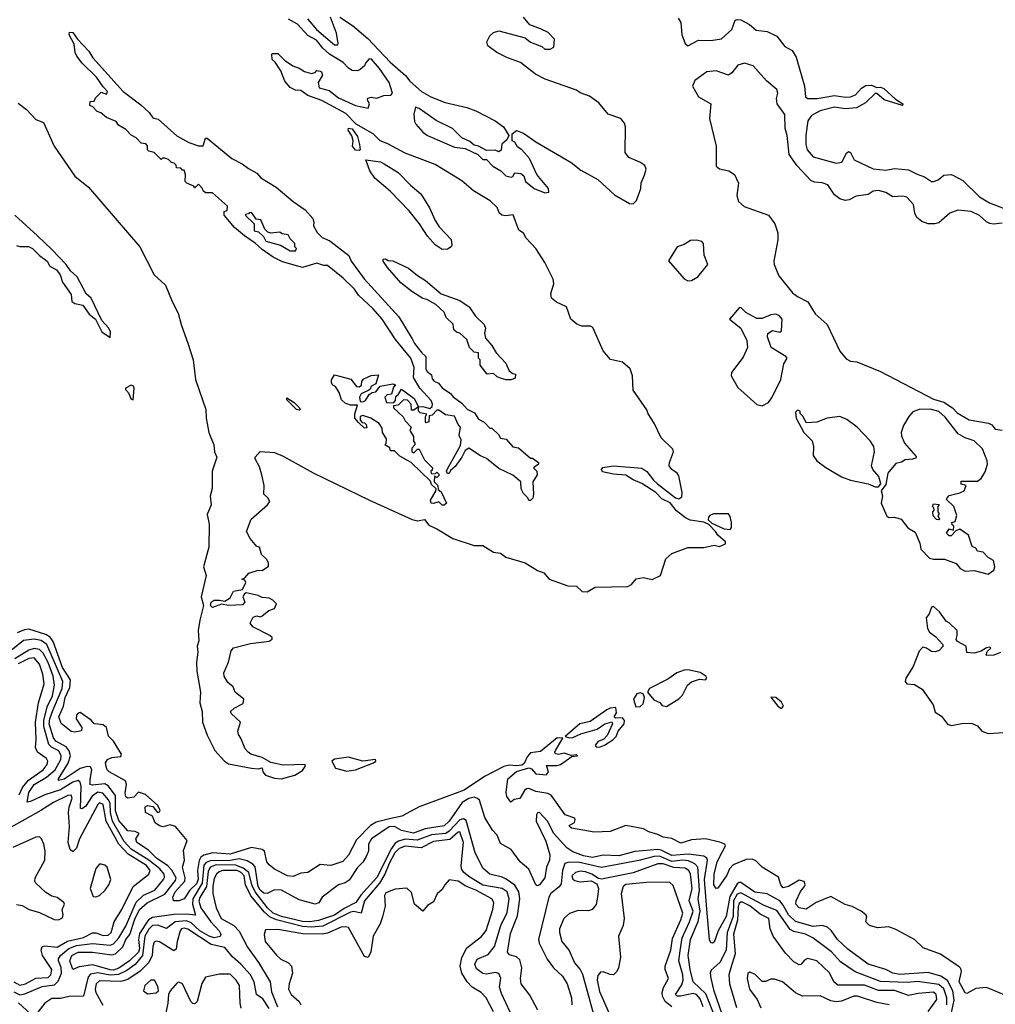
# Model space of a CAD drawing. Extents: x 2029662 to 2246637, y 225654 to 401419.
# Tile 138 of 256: x 2102823 to 2108345, y 327909 to 333481. Entities that reach past the tile are written whole.
import ezdxf

# ---------------------------------------------------------------- set-up
doc = ezdxf.new("R2010")
doc.units = 0

msp = doc.modelspace()

# ---------------------------------------------------------------- linework, layer by layer
at = {"layer": '0CON20XD'}
for points in [[(2104532.7, 333022.7), (2104455, 333051.2), (2104415, 333080), (2104385, 333082), (2104355, 333096.7), (2104325, 333132.5), (2104300.7, 333190.7), (2104270, 333240), (2104252.5, 333255), (2104250, 333285), (2104255, 333290), (2104285, 333290), (2104321.7, 333251.7), (2104369.3, 333219.3), (2104405, 333206.7), (2104435, 333186.7), (2104475, 333176.7), (2104495, 333182.5), (2104505, 333192.5), (2104525, 333190), (2104532.5, 333185), (2104537, 333167), (2104513.3, 333125), (2104517.5, 333095), (2104575, 333080), (2104628.8, 333038.8), (2104724.3, 332994.3), (2104795, 332980), (2104802.5, 333005), (2104792.5, 333025), (2104793.3, 333036.7), (2104815, 333042.5), (2104845, 333036.2), (2104885, 333052), (2104925, 333053.8), (2104933.3, 333065), (2104913.8, 333125), (2104860, 333205), (2104815, 333256.7), (2104801.2, 333258.8), (2104780, 333235), (2104775, 333220), (2104750.7, 333199.3), (2104735, 333192), (2104705, 333194), (2104685, 333206.2), (2104655, 333238), (2104576.7, 333285), (2104539.2, 333319.2), (2104503.3, 333365), (2104455, 333391.2), (2104395, 333456.2), (2104345, 333483.8)], [(2104453.3, 333485), (2104503.3, 333425), (2104605, 333338.8), (2104622.5, 333337.5), (2104626.2, 333345), (2104616, 333405), (2104583.3, 333495)], [(2104635, 333495.7), (2104707.2, 333447.2), (2104794.2, 333375), (2104920.2, 333240.2), (2105007.5, 333165), (2105032.4, 333132.4), (2105098, 333075), (2105150, 333045), (2105231.3, 333011.3), (2105353.4, 332983.4), (2105405, 332964.4), (2105515, 332908.9), (2105562, 332875), (2105592.5, 332825), (2105580, 332800), (2105553, 332777), (2105548.3, 332741.7), (2105535, 332732.5), (2105515, 332742.5), (2105465, 332740), (2105420, 332765), (2105395, 332770), (2105370.7, 332790.7), (2105325, 332812.5), (2105272.5, 332865), (2105180.3, 332910.3), (2105085, 332978.8), (2105063.6, 332986.4), (2105054.4, 332945.6), (2105057.1, 332905), (2105065, 332888.8), (2105104.3, 332844.3), (2105132.5, 332825), (2105285, 332760), (2105345, 332752.5), (2105417, 332717), (2105445, 332690), (2105465, 332690), (2105501.7, 332651.7), (2105546.7, 332625), (2105575, 332596.7), (2105605, 332588.8), (2105615, 332593.3), (2105626.1, 332613.9), (2105660.7, 332610.7), (2105676.4, 332596.4), (2105686, 332565), (2105735, 332525.8), (2105795, 332500.8), (2105817.5, 332505), (2105816.2, 332525), (2105751.2, 332605), (2105708.8, 332695), (2105665, 332743.3), (2105640.5, 332760.5), (2105625, 332787.5), (2105610, 332795), (2105610, 332835), (2105635, 332854.2), (2105675, 332838.9), (2105745, 332789.5), (2105945, 332671.9), (2105999.8, 332629.8), (2106095.5, 332575.5), (2106189.7, 332489.7), (2106275, 332440), (2106295, 332438), (2106315, 332456.7), (2106339.2, 332525), (2106341.7, 332558.3), (2106359.1, 332600.9), (2106370, 332635), (2106362.5, 332655), (2106334, 332675), (2106271.2, 332701.2), (2106250, 332730), (2106252, 332875), (2106245.8, 332895), (2106225, 332920.8), (2106155, 332946.7), (2106100.6, 333010.6), (2106048.3, 333048.3), (2105996.5, 333066.5), (2105975, 333082), (2105797.5, 333145), (2105742.7, 333172.7), (2105658.3, 333238.3), (2105584.5, 333264.5), (2105524.6, 333294.6), (2105472.5, 333332.5), (2105467.5, 333355), (2105485, 333390), (2105505, 333408), (2105535, 333417.5), (2105685, 333377.5), (2105715, 333353.3), (2105778.3, 333328.3), (2105795, 333313.3), (2105825, 333313.3), (2105847.5, 333325), (2105849.5, 333369.5), (2105815, 333407.5), (2105770.8, 333429.2), (2105711.5, 333451.5), (2105675.7, 333495)], [(2106549.5, 333489.5), (2106566.4, 333465), (2106571.1, 333395), (2106589.7, 333345), (2106605, 333332.5), (2106666.1, 333363.9), (2106735, 333363), (2106795, 333371.4), (2106855, 333424.2), (2106872.9, 333477.1), (2106885, 333482.3), (2106905, 333479.2), (2106953.8, 333453.8), (2106991.4, 333421.4), (2107054, 333414), (2107108, 333388), (2107155, 333328.7), (2107195.5, 333305.5), (2107218.6, 333268.6), (2107266.2, 333105), (2107271.9, 333045), (2107285, 333033.9), (2107336.2, 333035), (2107435, 333051.9), (2107495, 333042.6), (2107525, 333044), (2107554.6, 333055), (2107587.4, 333092.6), (2107612.4, 333107.6), (2107645, 333110.5), (2107675, 333096.2), (2107695, 333098.8), (2107715, 333090.8), (2107780.4, 333030.4), (2107822.5, 333005), (2107820, 332995), (2107716.5, 333026.5), (2107675, 333063.8), (2107665, 333063.8), (2107610.7, 333009.3), (2107558.9, 332981.1), (2107495.8, 332975.8), (2107434.6, 332985.4), (2107355, 332964.7), (2107305, 332938), (2107285, 332907.5), (2107272.5, 332827.5), (2107273.7, 332775), (2107281.1, 332745), (2107315, 332703.9), (2107445, 332669.4), (2107476.4, 332675), (2107502.7, 332725), (2107515, 332734.3), (2107525, 332728.6), (2107547, 332687), (2107655, 332636.7), (2107725, 332629.4), (2107775, 332639.1), (2107855, 332631.2), (2107903.6, 332606.4), (2107945, 332592.1), (2107985, 332565.5), (2107995, 332564.6), (2108021.9, 332575), (2108055, 332600), (2108095, 332603.9), (2108109.6, 332599.6), (2108161, 332571), (2108255, 332478.2), (2108313.4, 332443.4), (2108395, 332412.1)], [(2105225, 330732.5), (2105213.9, 330733.9), (2105195, 330752.5), (2105165, 330742.5), (2105153.3, 330745), (2105148.3, 330761.7), (2105178.3, 330811.7), (2105180, 330825), (2105155, 330850), (2105148.3, 330868.3), (2105040, 330975), (2104975, 331010), (2104945, 331040), (2104921.7, 331041.7), (2104918.3, 331058.3), (2104890, 331075), (2104897.5, 331082.5), (2104899.3, 331109.3), (2104877.5, 331145), (2104875, 331170), (2104857.5, 331195), (2104810, 331225), (2104765, 331240), (2104750, 331235), (2104750, 331215), (2104761.7, 331201.7), (2104775, 331200), (2104785, 331190), (2104788.3, 331171.7), (2104775, 331170), (2104741.7, 331201.7), (2104720, 331225), (2104720.7, 331249.3), (2104735, 331300), (2104695, 331300), (2104665, 331310), (2104645, 331330), (2104631.7, 331371.7), (2104610, 331405), (2104595, 331412.5), (2104587.5, 331425), (2104588.3, 331441.7), (2104605, 331470), (2104697, 331447), (2104730, 331405), (2104745, 331402.5), (2104758.3, 331411.7), (2104760, 331435), (2104771.7, 331448.3), (2104813, 331467), (2104855, 331470), (2104840, 331420), (2104810, 331405), (2104808.3, 331391.7), (2104800, 331385), (2104757, 331363), (2104747.5, 331345), (2104750, 331320), (2104765, 331317.5), (2104780, 331325), (2104800.7, 331359.3), (2104818.3, 331371.7), (2104840, 331375), (2104863, 331407), (2104935, 331420), (2104950, 331415), (2104938.3, 331401.7), (2104928.3, 331361.7), (2104903, 331357), (2104890, 331345), (2104900, 331315), (2104938.3, 331311.7), (2104950, 331325), (2104951.7, 331348.3), (2104968.3, 331361.7), (2104985, 331390), (2105041.7, 331348.3), (2105057, 331337), (2105080, 331290), (2105105, 331292.5), (2105145, 331280), (2105158.3, 331291.7), (2105160, 331305), (2105152.5, 331325), (2105087.5, 331395), (2105052.5, 331455), (2105057, 331513), (2105038, 331565), (2104951.1, 331671.1), (2104875.4, 331785.4), (2104825, 331844), (2104741.1, 331921.1), (2104718, 331955), (2104655, 332018.8), (2104565, 332090), (2104545, 332090), (2104505, 332103.3), (2104425, 332078.8), (2104311.2, 332111.2), (2104257.7, 332137.7), (2104195, 332180), (2104156.4, 332216.4), (2104095, 332257.5), (2104040, 332305), (2103980, 332375), (2103980, 332395), (2103998.3, 332401.7), (2104000, 332425), (2103915, 332500), (2103875, 332500), (2103861.7, 332511.7), (2103857, 332527), (2103835, 332550), (2103815, 332530), (2103808.3, 332538.3), (2103770, 332555), (2103760, 332565), (2103762.5, 332605), (2103755, 332630), (2103745, 332630), (2103735, 332640), (2103711.7, 332641.7), (2103708.3, 332658.3), (2103698.3, 332668.3), (2103681.7, 332671.7), (2103665, 332690), (2103645, 332697.5), (2103632.5, 332697.5), (2103625, 332690), (2103585, 332730), (2103555, 332737.5), (2103547.5, 332745), (2103547, 332767), (2103538.3, 332778.3), (2103511.7, 332781.7), (2103483, 332813), (2103455, 332827.5), (2103425, 332860), (2103383.6, 332883.6), (2103370, 332905), (2103315, 332927.5), (2103283.6, 332953.6), (2103261.7, 332961.7), (2103238.3, 332988.3), (2103220, 332995), (2103221.7, 333018.3), (2103245, 333020), (2103251.7, 333038.3), (2103285, 333070), (2103315, 333060), (2103320, 333075), (2103295, 333100), (2103257.5, 333155), (2103177.5, 333235), (2103147.5, 333275), (2103137.5, 333295), (2103131.7, 333341.7), (2103102.5, 333395), (2103105, 333410), (2103125, 333407.5), (2103150, 333370), (2103215, 333302.5), (2103237.5, 333265), (2103410, 333075), (2103509.3, 332999.3), (2103555.9, 332955.9), (2103577.5, 332925), (2103607.3, 332917.3), (2103713.2, 332823.2), (2103780, 332785), (2103835, 332766), (2103862.5, 332767.5), (2103875, 332810), (2103885, 332810), (2104024.2, 332694.2), (2104083.3, 332665), (2104117.8, 332637.8), (2104165, 332612.5), (2104188, 332585), (2104275, 332532.9), (2104371.7, 332451.7), (2104439.2, 332405), (2104482, 332355), (2104488, 332335), (2104485.8, 332315), (2104506.3, 332276.3), (2104535, 332247.5), (2104579.7, 332229.7), (2104686, 332146), (2104700, 332115), (2104773.8, 332013.8), (2104969.8, 331799.8), (2105045, 331673.8), (2105057.8, 331647.8), (2105098.8, 331595), (2105122.5, 331575), (2105123, 331503), (2105130, 331490), (2105155, 331470), (2105158.3, 331448.3), (2105170, 331435), (2105193, 331423), (2105215, 331397.5), (2105262.5, 331365), (2105276, 331346), (2105325, 331310), (2105355.9, 331275.9), (2105396.7, 331255), (2105420.5, 331220.5), (2105453, 331203), (2105485, 331170), (2105495, 331170), (2105533, 331133), (2105545, 331112.5), (2105577, 331107), (2105615, 331062.5), (2105647, 331057), (2105715, 331000), (2105725, 331000), (2105760, 330975), (2105760, 330965), (2105732.5, 330945), (2105750, 330925), (2105752.5, 330905), (2105727.5, 330865), (2105732.5, 330795), (2105727, 330773), (2105715, 330760), (2105705, 330760), (2105700, 330775), (2105675, 330800), (2105662.5, 330825), (2105660, 330865), (2105615, 330902.5), (2105535, 330940), (2105465, 330997.5), (2105431.7, 331011.7), (2105365, 331056.7), (2105345, 331043.3), (2105325.5, 331004.5), (2105287.9, 330952.1), (2105261.2, 330928.8), (2105255, 330913.3), (2105245, 330912.5), (2105240, 330925), (2105243.3, 330935), (2105318.8, 331071.2), (2105323, 331103), (2105311.7, 331128.3), (2105317.5, 331175), (2105305, 331190), (2105285, 331237.5), (2105233.6, 331243.6), (2105195, 331270), (2105185, 331270), (2105158.3, 331241.7), (2105141.7, 331238.3), (2105140, 331205), (2105125, 331200), (2105120, 331205), (2105120, 331235), (2105128.3, 331248.3), (2105090, 331255), (2105080, 331265), (2105080, 331290), (2105055, 331270), (2105041.7, 331271.7), (2105040, 331305), (2105018.3, 331328.3), (2104995, 331330), (2104965, 331300), (2104940, 331295), (2104940, 331285), (2104993, 331233), (2105005, 331210), (2105040, 331175), (2105032.5, 331155), (2105051.7, 331121.7), (2105052.5, 331095), (2105060, 331085), (2105060, 331075), (2105042.5, 331055), (2105042.5, 331035), (2105055, 331030), (2105075, 331050), (2105085, 331050), (2105115, 330990), (2105160, 330945), (2105158.3, 330931.7), (2105150, 330925), (2105151.7, 330911.7), (2105175, 330910), (2105185, 330920), (2105200, 330905), (2105185, 330890), (2105171.7, 330898.3), (2105170, 330865), (2105190, 330845), (2105191.7, 330821.7), (2105208.3, 330808.3), (2105240, 330745), (2105225, 330732.5)], [(2107050.2, 333135), (2106975, 333220.2), (2106925, 333234.4), (2106887.5, 333222.5), (2106855, 333179.1), (2106835, 333166.1), (2106765, 333191.6), (2106712.1, 333185), (2106645, 333136.2), (2106630.9, 333105), (2106666.2, 333045), (2106734.7, 333004.7), (2106727.6, 332922.4), (2106764.6, 332765), (2106765, 332651.2), (2106785, 332637.1), (2106836.7, 332625), (2106870, 332605), (2106891.9, 332555), (2106882.2, 332485), (2106891.8, 332451.8), (2106923.7, 332423.7), (2107060.8, 332375), (2107098.2, 332325), (2107115.4, 332275), (2107115.3, 332234.7), (2107092.5, 332115), (2107094.5, 332095), (2107120.7, 332030.7), (2107197.5, 331935), (2107225, 331913.5), (2107284.4, 331884.4), (2107325, 331815.7), (2107394.4, 331755), (2107465.4, 331605.4), (2107500.5, 331560.5), (2107525, 331548.8), (2107562.5, 331545), (2107695, 331488.9), (2107995, 331332.5), (2108055, 331315.6), (2108104, 331285), (2108130, 331255), (2108197, 331217), (2108306.7, 331196.7), (2108325, 331187.5), (2108345, 331164.2), (2108385, 331156.9)], [(2108385, 332330), (2108335, 332323.1), (2108315, 332326.6), (2108295, 332336.2), (2108255, 332373.2), (2108208.6, 332395), (2108133.1, 332403.1), (2108088.9, 332385), (2108025, 332331.9), (2108002.5, 332325), (2107965, 332326.1), (2107929.4, 332339.4), (2107901.6, 332361.6), (2107889.5, 332385), (2107881.6, 332435), (2107845, 332476.6), (2107822.1, 332482.1), (2107765, 332478.4), (2107725, 332502.6), (2107685, 332514.1), (2107655, 332509.7), (2107625, 332491.9), (2107558.7, 332481.3), (2107518.9, 332461.1), (2107495, 332457.3), (2107465, 332467.8), (2107435, 332490), (2107396.6, 332546.6), (2107365, 332558), (2107321.1, 332561.1), (2107300.4, 332570.4), (2107224.3, 332654.3), (2107178.6, 332718.6), (2107167, 332825), (2107155.2, 332865), (2107153.9, 332945), (2107111.2, 333005), (2107107.6, 333035), (2107114, 333065), (2107108.4, 333085), (2107050.2, 333135)], [(2102815, 333008.4), (2102861.7, 332971.7), (2102914.7, 332915), (2102958.5, 332898.5), (2103018.7, 332765), (2103135.7, 332595), (2103212.5, 332532.5), (2103504.3, 332195), (2103585, 332037.1), (2103649.1, 331979.1), (2103686.8, 331885), (2103720.8, 331820.8), (2103736.6, 331755), (2103777.7, 331645), (2103804.5, 331555), (2103818.5, 331445), (2103877.7, 331275), (2103879.4, 331225), (2103893.5, 331145), (2103922.8, 331075), (2103925.9, 331035), (2103939.2, 331005), (2103913.3, 330925), (2103912.2, 330827.8), (2103902.1, 330785), (2103907.2, 330735), (2103885, 330680), (2103896.3, 330625), (2103894.3, 330495.7), (2103863.4, 330385), (2103878.5, 330335), (2103850, 330215), (2103863.8, 330165), (2103842.8, 330082.8), (2103833.6, 330025), (2103837.9, 329965), (2103827.9, 329935), (2103831.2, 329901.2), (2103824.8, 329844.8), (2103825.3, 329794.7), (2103847.5, 329675), (2103842.5, 329615), (2103856.2, 329566.2), (2103858.9, 329505), (2103885, 329431.9), (2103928.5, 329345), (2103983.1, 329285), (2104005, 329269.5), (2104135, 329245.5), (2104175, 329241.2), (2104196.7, 329246.7), (2104200, 329225), (2104214.2, 329205), (2104265, 329188.5), (2104305.3, 329184.7), (2104381.2, 329205), (2104425, 329231.2), (2104440, 329255), (2104440, 329265), (2104315, 329262.5), (2104245, 329278), (2104196.7, 329305), (2104132.5, 329325), (2104115.8, 329335.8), (2104098.8, 329355), (2104075.8, 329415), (2104061.2, 329435), (2104057.5, 329455), (2104072.5, 329505), (2104020, 329555), (2104016.7, 329565), (2104037.5, 329585), (2104088.3, 329611.7), (2104092.5, 329635), (2104043.3, 329675), (2104031.2, 329705), (2104000.7, 329730.7), (2103980.8, 329765), (2103978.6, 329785), (2104005.7, 329845), (2104020.5, 329909.5), (2104034.3, 329925.7), (2104130.3, 329949.7), (2104235.6, 329964.4), (2104252.5, 329975), (2104252.5, 329985), (2104240, 329995), (2104143.9, 330043.9), (2104128.8, 330065), (2104145, 330100), (2104165, 330106.2), (2104185, 330100.8), (2104193.3, 330105), (2104233.4, 330136.6), (2104265, 330148.8), (2104277.5, 330175), (2104256.4, 330196.4), (2104235, 330207.5), (2104195, 330210), (2104172.3, 330222.3), (2104105, 330236.7), (2104095, 330232.5), (2104086.2, 330215), (2104098.1, 330185), (2104085, 330170), (2104005.7, 330165.7), (2103965, 330174), (2103915, 330154.4), (2103902.5, 330165), (2103908, 330185), (2103925, 330195.6), (2103955, 330195.8), (2103985, 330190), (2104015, 330208.8), (2104032.9, 330247.1), (2104083.6, 330256.4), (2104103.3, 330295), (2104098.3, 330308.3), (2104080, 330315), (2104098.3, 330321.7), (2104121.2, 330348.8), (2104173.6, 330366.4), (2104196.4, 330363.6), (2104231.7, 330388.3), (2104232.5, 330405), (2104222.5, 330425), (2104192.5, 330455), (2104180, 330495), (2104165, 330500), (2104127.5, 330545), (2104107.5, 330585), (2104133.3, 330655), (2104226.7, 330735), (2104240, 330755), (2104228.8, 330775), (2104205.9, 330795.9), (2104206.2, 330845), (2104193.8, 330905), (2104180.9, 330950.9), (2104156.2, 330995), (2104156.7, 331005), (2104185, 331036.7), (2104265, 331030.6), (2104315, 331011.2), (2104485, 330915.5), (2104802.4, 330762.4), (2105045, 330651.8), (2105075.4, 330644.6), (2105115, 330652.5), (2105139.4, 330619.4), (2105185, 330600), (2105275, 330545.5), (2105395, 330505.6), (2105445, 330504.3), (2105505, 330467.5), (2105545, 330462), (2105575, 330440), (2105685, 330407.1), (2105755, 330362.9), (2105789.5, 330349.5), (2105820, 330315), (2105925, 330277.1), (2105975.7, 330275.7), (2106007.5, 330245), (2106035, 330243.5), (2106080, 330270), (2106265, 330272.5), (2106286.5, 330285), (2106312.8, 330317.2), (2106353.8, 330323.8), (2106402.8, 330312.8), (2106451.2, 330335), (2106481.3, 330428.7), (2106515, 330459.5), (2106605, 330494.4), (2106695, 330494.4), (2106755, 330506.2), (2106785, 330500), (2106817.5, 330515), (2106817.5, 330525), (2106774.1, 330564.1), (2106762.5, 330585), (2106723.6, 330623.6), (2106696.2, 330636.2), (2106618.3, 330648.3), (2106591.7, 330661.7), (2106540.9, 330700.9), (2106505, 330746), (2106458.6, 330768.6), (2106423.8, 330805), (2106345, 330856), (2106296.4, 330876.4), (2106255, 330903.3), (2106185, 330908.2), (2106122.2, 330922.2), (2106115.8, 330935), (2106124.1, 330945.9), (2106184.3, 330955.7), (2106345, 330943.3), (2106373.9, 330923.9), (2106410, 330875), (2106433.9, 330853.9), (2106534.6, 330774.6), (2106555, 330770), (2106570.4, 330779.6), (2106572.4, 330805), (2106555, 330899.4), (2106545, 330915.3), (2106514.2, 330935), (2106500, 330955), (2106500.8, 330975), (2106523.8, 331035), (2106520.7, 331050.7), (2106453.8, 331115), (2106415, 331197.5), (2106380.5, 331250.5), (2106373.6, 331273.6), (2106296.2, 331385), (2106291.1, 331465), (2106278.1, 331505), (2106235, 331543.1), (2106167.3, 331557.3), (2106125.8, 331605.8), (2106068.1, 331738.1), (2106055, 331745.8), (2106005, 331747.1), (2105977, 331757), (2105943.8, 331785), (2105918, 331855), (2105862.6, 331882.6), (2105833.8, 331905), (2105828.8, 331931.2), (2105846, 331985), (2105842.3, 332012.3), (2105796.1, 332106.1), (2105745, 332186.7), (2105690, 332245), (2105675, 332272.5), (2105649.3, 332289.3), (2105616.7, 332376.7), (2105575, 332370), (2105552.5, 332375), (2105537.7, 332387.7), (2105525, 332417.5), (2105486.7, 332455), (2105392.4, 332512.4), (2105325, 332568.5), (2105175, 332660.9), (2105005, 332724.6), (2104907.6, 332777.6), (2104864.5, 332794.5), (2104824.2, 332835), (2104728.8, 332888.8), (2104669.2, 332949.2), (2104532.7, 333022.7)], [(2104745, 332740), (2104725, 332742.5), (2104707.5, 332765), (2104710, 332795), (2104703.3, 332823.3), (2104682.5, 332855), (2104685, 332867.5), (2104705, 332862.5), (2104735, 332820), (2104747.5, 332775), (2104750, 332745), (2104745, 332740)], [(2105215, 332179.5), (2105175, 332205.7), (2105131.4, 332255), (2105087.1, 332325), (2105028.3, 332398.3), (2104919.8, 332509.8), (2104833.3, 332583.3), (2104806, 332625), (2104781.7, 332688.3), (2104865, 332676.7), (2104885.8, 332665.8), (2104966.2, 332615), (2105035, 332543.3), (2105093.3, 332495), (2105143.3, 332415), (2105174.1, 332344.1), (2105197.7, 332307.7), (2105265, 332237.5), (2105270, 332205), (2105265.5, 332194.5), (2105245, 332182.5), (2105215, 332179.5)], [(2103335, 331682.5), (2103336.6, 331713.4), (2103328.2, 331735), (2103287.6, 331777.6), (2103227.3, 331905), (2103199.5, 331929.5), (2103149, 332025), (2103110.3, 332060.3), (2103085.6, 332095), (2103005, 332181), (2102925, 332257.4), (2102796.3, 332375)], [(2104385, 332172.5), (2104390, 332185), (2104380, 332195), (2104380, 332215), (2104355, 332240), (2104343, 332263), (2104308.3, 332268.3), (2104295, 332277.5), (2104245, 332272.5), (2104228.3, 332278.3), (2104210, 332295), (2104188.3, 332348.3), (2104162.5, 332352.5), (2104137, 332387), (2104125, 332390), (2104118.3, 332381.7), (2104101.7, 332378.3), (2104101.7, 332371.7), (2104150, 332325), (2104150, 332285), (2104175, 332280), (2104203, 332253), (2104217, 332227), (2104300, 332205), (2104355, 332173.3), (2104385, 332172.5)], [(2102805, 332203.3), (2102825, 332196.7), (2102873.8, 332196.2), (2102895, 332186.2), (2102935.7, 332145.7), (2102978.8, 332115), (2102993.8, 332085), (2103032.5, 332065), (2103053, 332037), (2103065.6, 331995), (2103114, 331925), (2103118, 331885), (2103135, 331873.8), (2103180, 331865), (2103217.5, 331815), (2103252, 331785), (2103288.8, 331715), (2103335, 331682.5)], [(2106605, 332002.5), (2106625, 332004.6), (2106662.5, 332025), (2106717.5, 332095), (2106697.3, 332147.3), (2106694.4, 332214.4), (2106683.8, 332225), (2106655, 332233.3), (2106619.7, 332230.3), (2106585, 332208), (2106545, 332195.7), (2106495.5, 332115.5), (2106585, 332013.8), (2106605, 332002.5)], [(2105605, 331442.5), (2105577, 331443), (2105545, 331452.5), (2105525, 331460), (2105505, 331477.5), (2105470, 331475), (2105430, 331525), (2105430, 331555), (2105420, 331565), (2105420, 331595), (2105395, 331600), (2105370, 331625), (2105355, 331670), (2105315, 331707.5), (2105295, 331712.5), (2105280, 331725), (2105277.5, 331757.5), (2105237.5, 331795), (2105226.4, 331826.4), (2105178.8, 331868.8), (2105127.7, 331897.7), (2105105, 331903.8), (2105042.7, 331942.7), (2104981.1, 331991.1), (2104905, 332077.5), (2104880, 332115), (2104880, 332125), (2104893, 332127), (2104908.3, 332118.3), (2104935, 332116.2), (2105025, 332074.2), (2105075, 332032.5), (2105120, 332005), (2105209.3, 331929.3), (2105315, 331892), (2105368, 331855), (2105403.6, 331803.6), (2105452.5, 331755), (2105460, 331735), (2105453.3, 331706.7), (2105459.3, 331679.3), (2105495, 331637.5), (2105520, 331595), (2105575, 331537.5), (2105593.3, 331493.3), (2105615, 331477.5), (2105630, 331475), (2105628.3, 331451.7), (2105605, 331442.5)], [(2107025, 331294.7), (2107061.1, 331315), (2107082.9, 331345), (2107130.9, 331445), (2107147.7, 331532.3), (2107167.5, 331565), (2107160, 331575), (2107077.5, 331625), (2107056.7, 331685), (2107057.5, 331705), (2107085, 331722.5), (2107125, 331712.5), (2107135, 331720), (2107138.8, 331785), (2107123.9, 331803.9), (2107103.9, 331813.9), (2107075, 331810), (2107025, 331788.8), (2106995, 331789.2), (2106933.7, 331823.7), (2106905, 331852), (2106895, 331850.8), (2106841.5, 331785), (2106904.5, 331734.5), (2106939.6, 331665), (2106943.3, 331625), (2106919.1, 331570.9), (2106852.4, 331485), (2106850.3, 331465), (2106888.7, 331398.7), (2106995, 331302.7), (2107025, 331294.7)], [(2103465, 331330), (2103470.8, 331395), (2103465, 331408), (2103455, 331412), (2103422.5, 331395), (2103423, 331387), (2103439.7, 331369.7), (2103455, 331332.5), (2103465, 331330)], [(2104405, 331270), (2104390, 331275), (2104335, 331330), (2104335, 331340), (2104377.5, 331315), (2104407.5, 331285), (2104410, 331275), (2104405, 331270)], [(2107665, 330836.2), (2107685, 330837.5), (2107697.5, 330855), (2107686.2, 330895), (2107652.9, 330935), (2107644.2, 330955), (2107662, 331035), (2107658, 331065), (2107637.9, 331097.9), (2107563.8, 331175), (2107505, 331218.6), (2107465, 331235.8), (2107393.9, 331226.1), (2107335, 331202.5), (2107275, 331200), (2107257.5, 331235), (2107241.7, 331251.7), (2107240, 331265), (2107225, 331270), (2107215, 331260), (2107217.5, 331225), (2107260.8, 331145), (2107308.2, 331098.2), (2107315.5, 331065.5), (2107314.4, 331015), (2107335.6, 330985), (2107386.9, 330946.9), (2107475, 330894.6), (2107525, 330874.6), (2107625, 330854.4), (2107665, 330836.2)], [(2108305, 330343.8), (2108336.2, 330365), (2108343.3, 330385), (2108335, 330420), (2108305, 330437.5), (2108277, 330467), (2108245, 330472.5), (2108235, 330490), (2108215, 330500), (2108193, 330563), (2108145, 330597.5), (2108121.7, 330588.3), (2108095, 330560), (2108085, 330560), (2108070, 330575), (2108085, 330600), (2108108.3, 330591.7), (2108110, 330615), (2108101.7, 330621.7), (2108100, 330635), (2108118.3, 330641.7), (2108127.5, 330675), (2108110, 330725), (2108070, 330765), (2108072.5, 330775), (2108085, 330787.5), (2108145, 330802.5), (2108170, 330815), (2108180, 330845), (2108151.7, 330851.7), (2108151.7, 330868.3), (2108245, 330870), (2108266.2, 330885), (2108287.3, 330922.7), (2108300.8, 330965), (2108298.8, 330985), (2108272.7, 331052.7), (2108226.6, 331096.6), (2108175, 331114.4), (2108135, 331137.8), (2108062.1, 331232.1), (2108025, 331263.1), (2107977, 331277), (2107915, 331275.5), (2107879.2, 331260.8), (2107855.6, 331235), (2107825.8, 331185), (2107812.5, 331145), (2107814.2, 331125), (2107832, 331085), (2107898.3, 331008.3), (2107895, 331000), (2107876.4, 330993.6), (2107835, 330990), (2107815, 330976.7), (2107781.7, 330968.3), (2107736.7, 330915), (2107725, 330850), (2107700, 330815), (2107706.2, 330786.2), (2107700, 330745), (2107731.8, 330671.8), (2107743.7, 330663.7), (2107775, 330665.3), (2107813.3, 330653.3), (2107850.8, 330605), (2107891.2, 330581.2), (2107919.1, 330519.1), (2107924.5, 330485), (2107973.1, 330433.1), (2107995, 330427.8), (2108058.3, 330428.3), (2108123.1, 330403.1), (2108146.7, 330375), (2108175, 330360), (2108225, 330363.1), (2108305, 330343.8)], [(2108025, 330650), (2108011.7, 330651.7), (2107993, 330673), (2107992.5, 330695), (2108000, 330705), (2107998.3, 330718.3), (2107990, 330725), (2107995, 330740), (2108027, 330737), (2108020, 330725), (2108020, 330695), (2108027.5, 330685), (2108020, 330675), (2108030, 330655), (2108025, 330650)], [(2106845, 330595.8), (2106852.6, 330607.4), (2106852.4, 330635), (2106845, 330670), (2106835, 330684.5), (2106750, 330685), (2106728.9, 330675), (2106721.9, 330665), (2106720.8, 330650.8), (2106741.2, 330631.2), (2106810, 330600), (2106845, 330595.8)], [(2108375, 329900), (2108336.4, 329883.6), (2108298.3, 329881.7), (2108293, 329887), (2108300, 329905), (2108320, 329925), (2108315, 329930), (2108295, 329926.7), (2108265, 329906.7), (2108225, 329896.7), (2108185, 329900), (2108180, 329935), (2108131.7, 329961.7), (2108123, 329973), (2108130, 329995), (2108130, 330025), (2108085, 330067.5), (2108067, 330077), (2108029.3, 330129.3), (2107995, 330160), (2107984.5, 330155.5), (2107971.2, 330118.8), (2107954.4, 330095), (2107961.9, 330035), (2107972.5, 330015), (2108008.6, 329988.6), (2108046.4, 329946.4), (2108050, 329935), (2108028.3, 329911.7), (2108005, 329903.8), (2107985, 329906), (2107956.2, 329925), (2107935, 329930.6), (2107915, 329907.5), (2107880.1, 329819.9), (2107839.5, 329755), (2107834.6, 329734.6), (2107845, 329721.4), (2107887.8, 329717.8), (2107931.8, 329691.8), (2107993.9, 329603.9), (2108005, 329562.5), (2108040, 329540), (2108075, 329494.5), (2108096.8, 329486.8), (2108165, 329499.1), (2108215, 329498.6), (2108243.8, 329483.8), (2108270, 329455), (2108305, 329441.9), (2108395, 329447.5)], [(2108415, 327955.5), (2108294.7, 328004.7), (2108235, 327997.5), (2108185, 327970), (2108175, 327974.4), (2108141.6, 328035), (2108153.8, 328095), (2108150.9, 328110.9), (2108141.5, 328121.5), (2108035, 328192), (2107937.7, 328227.7), (2107887.5, 328275), (2107782.9, 328332.9), (2107742, 328348), (2107677.7, 328342.3), (2107632.5, 328355), (2107612.5, 328375), (2107617.5, 328405), (2107612.5, 328415), (2107586.7, 328435), (2107535, 328462.9), (2107495, 328474.2), (2107415, 328518.5), (2107331.1, 328485), (2107275, 328446.5), (2107235, 328455.5), (2107217.3, 328475), (2107218.7, 328495), (2107243.4, 328546.6), (2107265.5, 328575), (2107269.5, 328585), (2107263, 328603), (2107235, 328610.8), (2107175, 328574.8), (2107145, 328567.1), (2107131.2, 328585), (2107118.8, 328628.8), (2107025, 328684.3), (2106990.2, 328720.2), (2106969.4, 328729.4), (2106935, 328728), (2106861.8, 328698.2), (2106840.9, 328675), (2106825, 328640), (2106775, 328566.7), (2106765, 328563.3), (2106752.9, 328585), (2106754.8, 328645), (2106770.2, 328715), (2106799.9, 328770.1), (2106818.9, 328805), (2106813.8, 328815), (2106786.8, 328826.8), (2106705, 328844.4), (2106625, 328840), (2106565, 328820.6), (2106515, 328846.5), (2106464.8, 328854.8), (2106435, 328870), (2106385, 328884.1), (2106355, 328901.5), (2106255, 328920), (2106165, 328887.5), (2106075, 328882.5), (2105947.5, 328905), (2105933.8, 328916.2), (2105936.7, 328923.3), (2105963, 328937), (2105968.3, 328951.7), (2105965, 328961.2), (2105910.9, 328980.9), (2105832, 329092), (2105812.4, 329102.4), (2105745, 329112.9), (2105705, 329130), (2105691.5, 329128.5), (2105680.6, 329119.4), (2105655, 329072.5), (2105623, 329067), (2105603, 329053), (2105581.2, 329085), (2105576.4, 329106.4), (2105585.8, 329185), (2105635, 329227.1), (2105705, 329246), (2105720.5, 329240.5), (2105745, 329213.1), (2105805, 329207.5), (2105816.2, 329225), (2105805, 329260), (2105865, 329260), (2105885, 329266.7), (2105948.3, 329311.7), (2105980, 329315), (2105975, 329320), (2105945, 329317.5), (2105905, 329329.2), (2105875, 329323.3), (2105857, 329327), (2105852.5, 329335), (2105856.7, 329345), (2105897.5, 329415), (2105865, 329415.8), (2105770.3, 329339.7), (2105715, 329331.1), (2105695, 329310), (2105678, 329272), (2105665, 329262), (2105635, 329257.7), (2105595, 329261.6), (2105563.8, 329255), (2105455, 329197.8), (2105339, 329121), (2105085, 329026), (2104986.8, 328973.2), (2104917.4, 328957.4), (2104841.1, 328938.9), (2104809.8, 328920.2), (2104729.8, 328840.2), (2104685, 328752.7), (2104653.3, 328716.7), (2104585, 328693.3), (2104525, 328700), (2104455, 328655.4), (2104415, 328650.7), (2104371.5, 328631.5), (2104338.6, 328635), (2104265, 328673.3), (2104235, 328697.1), (2104221.9, 328715), (2104209.3, 328775), (2104195.2, 328785.2), (2104135, 328795.3), (2104015, 328757.7), (2103915, 328765.3), (2103865, 328752.4), (2103848.2, 328741.8), (2103838.3, 328721.7), (2103829.7, 328665), (2103833.7, 328615), (2103825, 328591), (2103786.9, 328555), (2103755, 328505.9), (2103724.7, 328494.7), (2103693.5, 328495), (2103690.4, 328515), (2103703.1, 328545), (2103758.6, 328605), (2103759.9, 328625), (2103745.8, 328685), (2103756.5, 328725), (2103750.5, 328779.5), (2103770.5, 328835), (2103704.8, 328914.8), (2103675, 328924.1), (2103635, 328913.2), (2103615, 328918), (2103591.1, 328935), (2103575, 328973.3), (2103536.2, 328995), (2103533.9, 329026.1), (2103547, 329033), (2103577.3, 329027.3), (2103604, 328994), (2103615, 328997.5), (2103618, 329005), (2103605, 329033.8), (2103535, 329096.9), (2103495, 329110), (2103468.9, 329081.1), (2103435, 329075.6), (2103425, 329082.9), (2103421.1, 329105), (2103427.6, 329155), (2103423, 329173), (2103330, 329225), (2103319.2, 329235), (2103312, 329255), (2103310, 329275), (2103320, 329295), (2103345, 329305.7), (2103395, 329311.2), (2103400, 329325), (2103355, 329397.9), (2103326.2, 329426.2), (2103313.8, 329475), (2103295, 329490), (2103266.6, 329493.4), (2103245, 329496.2), (2103227.3, 329517.3), (2103165, 329559.2), (2103155, 329557.1), (2103145.7, 329545), (2103143.3, 329525), (2103176, 329475), (2103173.3, 329456.7), (2103135, 329448.8), (2103115, 329453.3), (2103057.6, 329497.6), (2103045.4, 329535.4), (2103070.7, 329595), (2103081.1, 329645), (2103107.7, 329702.3), (2103111.1, 329745), (2103065, 329814.3), (2103012.2, 329962.2), (2102996.7, 329986.7), (2102971.7, 330001.7), (2102875, 330030.8), (2102851.4, 330028.6), (2102808.7, 330011.3)], [(2108096.4, 327853.6), (2108112.5, 327932.5), (2108104.9, 327985), (2108075, 328043.1), (2108037.8, 328067.8), (2107965, 328089.3), (2107805, 328077.1), (2107765, 328085.5), (2107725, 328105.2), (2107625.8, 328135), (2107509.9, 328219.9), (2107451.9, 328275), (2107418.5, 328325), (2107395.7, 328345), (2107365, 328354.6), (2107315, 328349.8), (2107215, 328376.8), (2107174.4, 328414.4), (2107145, 328469.4), (2107125, 328493.8), (2107055, 328533.5), (2106985, 328542.9), (2106905, 328597.5), (2106895, 328598.8), (2106885, 328591.4), (2106841.9, 328518.1), (2106821.6, 328405), (2106776.8, 328325), (2106755, 328261.1), (2106745, 328254.4), (2106735, 328257.5), (2106727.1, 328275), (2106712.5, 328447.5), (2106698.7, 328615), (2106715.5, 328725), (2106712.5, 328735), (2106696.2, 328746.2), (2106608, 328758), (2106515, 328750.8), (2106455, 328781.3), (2106435, 328784.9), (2106305, 328772.6), (2106215, 328748.9), (2106125, 328751.8), (2106065, 328740.2), (2106015, 328748.3), (2105955, 328771.3), (2105919.6, 328795), (2105846.7, 328875), (2105810, 328945), (2105765, 328993.5), (2105755, 328992.9), (2105749.2, 328980.8), (2105747, 328945), (2105801.7, 328831.7), (2105824.7, 328755.3), (2105822.4, 328725), (2105805.8, 328685), (2105795.7, 328625), (2105765, 328585.4), (2105755, 328580), (2105745, 328584.4), (2105705, 328673), (2105655.4, 328715.4), (2105605, 328784.8), (2105545, 328819.1), (2105525.8, 328865), (2105499.2, 328895), (2105456.3, 328966.3), (2105425, 329063.3), (2105414.2, 329074.2), (2105395, 329080), (2105365, 329072.8), (2105328.4, 329051.6), (2105255, 328945.7), (2105225, 328918.9), (2105118.7, 328901.3), (2105052.3, 328877.7), (2104985, 328891.5), (2104944.3, 328915), (2104915, 328912.2), (2104815, 328844.6), (2104798.1, 328815), (2104798.4, 328775), (2104785, 328745.3), (2104766.1, 328713.9), (2104735, 328683.1), (2104688.5, 328611.5), (2104665, 328596.8), (2104628, 328585), (2104535, 328515.8), (2104516.8, 328483.2), (2104495, 328476.2), (2104405, 328500.5), (2104305, 328555.2), (2104265, 328557), (2104225, 328536.7), (2104205, 328537.6), (2104185, 328554.1), (2104173.6, 328575), (2104156, 328686), (2104142.4, 328702.4), (2104110.5, 328720.5), (2104065, 328732), (2104005, 328721), (2103906.6, 328723.4), (2103878.2, 328711.8), (2103865, 328696.2), (2103856.4, 328593.6), (2103802.9, 328505), (2103801.6, 328475), (2103817.6, 328412.4), (2103768.4, 328418.4), (2103695, 328416.5), (2103575, 328400.2), (2103552.7, 328387.3), (2103501.1, 328308.9), (2103496.7, 328275), (2103501.1, 328225), (2103495, 328204.3), (2103445.8, 328155), (2103385, 328113.9), (2103355, 328102.8), (2103335, 328103.4), (2103237.1, 328132.9), (2103159.1, 328120.9), (2103125, 328105.6), (2103106.5, 328155), (2103119.1, 328185), (2103155, 328204.5), (2103235, 328204.1), (2103345, 328188.4), (2103365.9, 328194.1), (2103406.4, 328233.6), (2103423.5, 328275), (2103445.9, 328304.1), (2103475, 328390.5), (2103502.3, 328445), (2103545, 328482.5), (2103645, 328531.2), (2103689.4, 328590.6), (2103705, 328608.8), (2103709.9, 328625), (2103685, 328668), (2103661.8, 328691.8), (2103597.1, 328735), (2103551.7, 328781.7), (2103485.8, 328825), (2103480, 328845), (2103500, 328875), (2103476.6, 328886.6), (2103435, 328891.1), (2103385, 328949.8), (2103365, 329003.3), (2103365, 329090), (2103325, 329144.8), (2103305, 329157.2), (2103235, 329149.3), (2103222.9, 329152.9), (2103221.6, 329181.6), (2103232, 329235), (2103225, 329252.4), (2103205, 329254.9), (2103166.4, 329243.6), (2103075, 329183.4), (2103043.3, 329175), (2103042.7, 329185), (2103097.6, 329272.4), (2103110.5, 329315), (2103102.5, 329342.5), (2103087, 329365), (2103028.6, 329398.6), (2103015, 329417.5), (2102990.2, 329495), (2102994.2, 329525), (2103011.1, 329571.1), (2103063.6, 329695), (2103067.8, 329735), (2102976.8, 329945), (2102945, 329966.7), (2102905, 329975.1), (2102845, 329967.8), (2102775, 329911.6)], [(2102790.2, 327980.2), (2102825, 327963.2), (2102852.5, 327967.5), (2102949.9, 328010.1), (2103020.7, 328019.3), (2103040.8, 328039.2), (2103060.7, 328085), (2103057.9, 328117.9), (2103042.8, 328155), (2103043.2, 328166.8), (2103054.8, 328185), (2103100.7, 328225), (2103145, 328241.7), (2103235, 328253.3), (2103335, 328242.9), (2103355, 328251.7), (2103385, 328285.5), (2103425, 328351.4), (2103483, 328487), (2103525, 328527), (2103587.5, 328555), (2103637.1, 328615), (2103642.9, 328627.1), (2103640.2, 328645), (2103615.8, 328675.8), (2103555, 328723.5), (2103455, 328786.6), (2103415, 328829.6), (2103349.2, 328945), (2103336.8, 328995), (2103335.9, 329045.9), (2103326, 329066), (2103293.3, 329103.3), (2103265, 329108.8), (2103233.6, 329086.4), (2103195, 329028.9), (2103175, 329014.6), (2103166.8, 329016.8), (2103171, 329141), (2103166.2, 329166.2), (2103155, 329175.2), (2103125, 329166.7), (2103055, 329122), (2102966, 329094), (2102885, 329055.9), (2102865, 329052.5), (2102875, 329107.1), (2102905, 329153.1), (2102975.2, 329194.8), (2103024.4, 329235), (2103055.8, 329295), (2103058.2, 329315), (2103045, 329343.2), (2103003.4, 329363.4), (2102988.1, 329378.1), (2102960.8, 329480.8), (2102960.5, 329515), (2102978.6, 329591.4), (2103009.4, 329655), (2103020.7, 329715), (2103012.8, 329765), (2102985, 329842.3), (2102956.2, 329896.2), (2102935, 329916.8), (2102905, 329921.5), (2102875, 329913.6), (2102795, 329863.8)], [(2102819.8, 329095), (2102839.5, 329135), (2102872.5, 329177.5), (2102956.4, 329235), (2102979.8, 329265), (2102982, 329285), (2102975, 329300.6), (2102924.4, 329335), (2102912, 329362), (2102917.5, 329405), (2102913.3, 329505), (2102929.6, 329615), (2102961.6, 329721.6), (2102955, 329776.9), (2102935, 329832.9), (2102905, 329868.9), (2102875, 329865.7), (2102815.1, 329834.9)], [(2106485, 329593.8), (2106555, 329637.5), (2106575, 329657.5), (2106604, 329715), (2106625, 329734.3), (2106670.5, 329749.5), (2106705.8, 329744.2), (2106712.5, 329755), (2106706.7, 329765), (2106675, 329786), (2106605, 329801.9), (2106585, 329799.1), (2106542, 329785), (2106491.9, 329748.1), (2106387.5, 329695), (2106377.5, 329675), (2106412.3, 329632.3), (2106446.1, 329616.1), (2106459.3, 329599.3), (2106485, 329593.8)], [(2106311.7, 329591.7), (2106335, 329593.3), (2106351.7, 329608.3), (2106360, 329645), (2106352.5, 329665), (2106335, 329672), (2106316.2, 329665), (2106296.7, 329635), (2106311.7, 329591.7)], [(2107135, 329583.3), (2107146.4, 329595), (2107135, 329619.4), (2107102.5, 329645), (2107074.1, 329645.9), (2107115, 329595.7), (2107135, 329583.3)], [(2106105, 329364.4), (2106133.8, 329375), (2106181.2, 329405), (2106198.8, 329425), (2106210, 329455), (2106243.8, 329495), (2106246.7, 329515), (2106235, 329530), (2106195, 329527.5), (2106187.5, 329535), (2106201.7, 329558.3), (2106198.3, 329588.3), (2106165, 329584.4), (2106145.8, 329575), (2106051.6, 329508.4), (2105993.3, 329495), (2105911.2, 329425), (2105935, 329415.8), (2105955, 329419.5), (2105999.9, 329440.1), (2106091.2, 329465), (2106135, 329495.6), (2106175, 329507.5), (2106178.8, 329495), (2106149.4, 329430.6), (2106130.5, 329409.5), (2106098, 329395), (2106080, 329375), (2106086.2, 329366.2), (2106105, 329364.4)], [(2104675, 329228.2), (2104725, 329234.7), (2104826.7, 329275), (2104838.8, 329285), (2104837.5, 329295), (2104765, 329285.3), (2104685, 329308.1), (2104605, 329296.7), (2104590, 329285), (2104610, 329245), (2104675, 329228.2)], [(2102790.4, 328035), (2102825, 328016.5), (2102856, 328025), (2102915, 328055.9), (2102985, 328060.8), (2102999.1, 328075), (2103004.8, 328105), (2102952.1, 328185), (2102944.3, 328215.7), (2102950.5, 328235), (2102965, 328240), (2103035, 328232.8), (2103093.7, 328266.3), (2103185, 328287.3), (2103235, 328313), (2103255, 328312.9), (2103295, 328298.3), (2103325, 328300.5), (2103340.6, 328315), (2103359, 328375), (2103401.2, 328445), (2103465.1, 328574.9), (2103554.6, 328645), (2103561.5, 328665), (2103541.2, 328695), (2103438.2, 328758.2), (2103384.2, 328814.2), (2103313.5, 328945), (2103295, 329039.7), (2103275, 329048.3), (2103265, 329038.8), (2103162.2, 328845), (2103145, 328792.5), (2103125, 328770.9), (2103108.4, 328785), (2103097.3, 328825), (2103105.1, 328914.9), (2103099.5, 328995), (2103102.6, 329025), (2103119.8, 329075), (2103115, 329092.7), (2103095, 329090.4), (2103015, 329051.4), (2102944, 329005), (2102745, 328894.8)], [(2105755.5, 327875.5), (2105710.7, 327960.7), (2105661.3, 328025), (2105657.2, 328055), (2105664.7, 328115.3), (2105655, 328159.5), (2105635, 328177.6), (2105595, 328188.5), (2105584.7, 328204.7), (2105601.2, 328308.8), (2105640.3, 328409.7), (2105654.1, 328505), (2105647.7, 328545), (2105625, 328583.1), (2105576.7, 328616.7), (2105555, 328628.4), (2105485, 328645.6), (2105446.9, 328676.9), (2105400.5, 328765), (2105349.8, 328949.8), (2105335, 328958.1), (2105315, 328951.9), (2105255, 328887.7), (2105235, 328874.4), (2105155, 328868.5), (2105072.5, 328837.5), (2105005, 328842.6), (2104967.3, 328832.7), (2104949.5, 328820.5), (2104928.7, 328791.3), (2104845, 328626.1), (2104753.8, 328526.2), (2104725.4, 328484.6), (2104659, 328451), (2104605, 328412.7), (2104515, 328382.2), (2104465, 328375.1), (2104425, 328376.9), (2104305, 328405.6), (2104258.4, 328425), (2104225.6, 328455), (2104155.9, 328545.9), (2104137.5, 328585), (2104120.7, 328655), (2104088.4, 328678.4), (2104047, 328697), (2103935, 328698.3), (2103901.8, 328685), (2103889.3, 328660.7), (2103880.5, 328575), (2103842.9, 328512.9), (2103837.6, 328492.4), (2103849.6, 328455), (2103904.7, 328374.7), (2103952, 328325), (2103962.7, 328305), (2103957.9, 328292.1), (2103925, 328284.5), (2103895, 328293.5), (2103843.2, 328325), (2103791.3, 328371.3), (2103765, 328381.8), (2103704, 328376), (2103655, 328337.7), (2103606.1, 328356.1), (2103575, 328354), (2103555, 328333.8), (2103531.4, 328295), (2103518.9, 328185), (2103476.6, 328133.4), (2103430.1, 328099.9), (2103383.4, 328076.6), (2103335, 328074), (2103265, 328086.5), (2103225, 328079.8), (2103211, 328065), (2103184.4, 327955.6), (2103103, 327953), (2103055, 327942.2), (2103005, 327940.9), (2102965.5, 327914.5), (2102926.3, 327863.7)], [(2102805, 328473.3), (2102837, 328467), (2102877.5, 328445), (2102935, 328428), (2103017.7, 328387.7), (2103043.8, 328386.2), (2103065, 328397.5), (2103070, 328415), (2103063.3, 328445), (2103077.5, 328475), (2103072.5, 328485), (2103035, 328512.5), (2103005, 328520), (2102971.9, 328541.9), (2102914.1, 328594.1), (2102910, 328605), (2102911.2, 328625), (2102965.8, 328725), (2102966.9, 328775), (2102959.2, 328815), (2102946, 328845), (2102935, 328855.8), (2102915, 328854.4), (2102783.9, 328796.1)], [(2105599.3, 327865), (2105550.8, 327970.8), (2105538.3, 328005), (2105547.3, 328057.3), (2105535, 328083.1), (2105515, 328088.9), (2105465, 328079), (2105445, 328082.4), (2105409.5, 328109.5), (2105400.2, 328135), (2105411.8, 328165), (2105475, 328190.8), (2105511.1, 328235), (2105545.8, 328355), (2105582, 328428), (2105593.9, 328505), (2105583.2, 328545), (2105555, 328563.7), (2105445, 328583.7), (2105365, 328631.1), (2105335, 328656.7), (2105324.3, 328675), (2105321.6, 328695), (2105335.1, 328825.1), (2105315, 328884.6), (2105305, 328883.6), (2105258.7, 328841.3), (2105165, 328829.6), (2105094.9, 328795.1), (2105005, 328804.5), (2104970.4, 328789.6), (2104947.3, 328765), (2104914.6, 328705.4), (2104890.3, 328645), (2104859.2, 328595), (2104775.8, 328495), (2104755.6, 328424.4), (2104715, 328433.2), (2104695, 328430.7), (2104539.4, 328350.6), (2104474.8, 328345.2), (2104425, 328348.4), (2104276.3, 328386.3), (2104241.9, 328401.9), (2104209.5, 328429.5), (2104132.2, 328522.2), (2104102, 328585), (2104094.4, 328635), (2104077.2, 328655), (2104055, 328665.2), (2103973.1, 328665), (2103952.2, 328657.8), (2103937.7, 328645), (2103925, 328620), (2103917, 328577), (2103917.1, 328535), (2103926.4, 328493.6), (2103935.9, 328455), (2103964, 328395), (2104035.4, 328355), (2104065, 328323.1), (2104112.2, 328232.2), (2104175.6, 328145), (2104240.2, 328035), (2104248.6, 327978.6), (2104283.1, 327895)], [(2106765, 327820.4), (2106707.3, 327967.3), (2106635, 328036.2), (2106617.7, 328105), (2106607.5, 328185), (2106620.2, 328275), (2106663.1, 328376.9), (2106675.8, 328435), (2106662.8, 328505), (2106671, 328555), (2106662.1, 328685), (2106643.8, 328703.8), (2106609.7, 328719.7), (2106575, 328724.4), (2106515, 328717.5), (2106445, 328746.7), (2106414.9, 328745.1), (2106327.6, 328722.4), (2106116.5, 328683.5), (2105985, 328712.6), (2105925, 328712.1), (2105909.5, 328705), (2105895.4, 328665), (2105888.8, 328591.2), (2105876.6, 328573.4), (2105829.5, 328535), (2105819.1, 328515), (2105760, 328275), (2105763.8, 328255), (2105809.2, 328165), (2105843.9, 328115), (2105895, 328067.3), (2105921.8, 328025), (2105946.9, 327945), (2105948.6, 327905)], [(2103255, 328516), (2103275, 328524), (2103308, 328555), (2103328, 328585), (2103338.8, 328615), (2103318.8, 328685), (2103305, 328696.7), (2103285, 328702.5), (2103275, 328702.5), (2103255, 328677.5), (2103222, 328565), (2103238.8, 328518.8), (2103255, 328516)], [(2106692.6, 327895), (2106675, 327939), (2106655, 327963.3), (2106635, 327970.5), (2106564.2, 327954.2), (2106545, 327955.6), (2106535.6, 327965), (2106571.5, 328018.5), (2106579.3, 328045), (2106576.9, 328075), (2106554.3, 328155), (2106562.1, 328212.1), (2106572.2, 328285), (2106615.3, 328375), (2106634.4, 328435), (2106613.1, 328495), (2106628.9, 328565), (2106619.3, 328645), (2106611.3, 328665), (2106589.5, 328679.5), (2106525, 328682.8), (2106465, 328704), (2106435, 328703.9), (2106296.6, 328653.4), (2106116.9, 328616.9), (2106100, 328620), (2106062.5, 328645), (2106025, 328658.9), (2105995, 328662), (2105969.5, 328655), (2105948.8, 328635), (2105955, 328617.5), (2105965, 328609.3), (2105995, 328601.7), (2106057.6, 328607.6), (2106090.4, 328590.4), (2106098.8, 328565), (2106094.5, 328515.5), (2106085.6, 328474.4), (2106064.4, 328445.6), (2106043.1, 328436.9), (2105985, 328439.4), (2105935, 328422.5), (2105902.5, 328395), (2105878.8, 328335), (2105878, 328315), (2105891.1, 328265), (2105932.6, 328212.6), (2105963.3, 328143.3), (2105995.2, 328105.2), (2106008.7, 328078.7), (2106077.6, 327832.4)], [(2105505.2, 327865.2), (2105464.1, 327945), (2105436.2, 327975), (2105385, 328006), (2105355.2, 328035.2), (2105325.5, 328085.5), (2105316.5, 328125), (2105325.9, 328174.1), (2105355, 328228.2), (2105437.7, 328292.3), (2105463, 328327), (2105501.2, 328445), (2105507.3, 328485), (2105496.3, 328506.3), (2105405.3, 328555), (2105348.1, 328578.1), (2105305, 328605.3), (2105255, 328614), (2105229.2, 328585), (2105215, 328558), (2105186.8, 328533.2), (2105165, 328488), (2105131.9, 328468.1), (2105105, 328436.7), (2105058.8, 328475), (2105041.7, 328541.7), (2105015, 328566.7), (2104948.8, 328561.2), (2104895, 328540), (2104888.8, 328525), (2104891.9, 328465), (2104876.9, 328403.1), (2104864.4, 328365), (2104823.5, 328295), (2104810, 328205), (2104795, 328174.4), (2104775, 328178.6), (2104685, 328342.5), (2104667.7, 328347.7), (2104643.3, 328345), (2104565, 328311.7), (2104535, 328306.2), (2104426.8, 328306.8), (2104285, 328331.1), (2104215, 328330), (2104206.4, 328303.6), (2104212.9, 328265), (2104276.8, 328186.8), (2104302, 328165), (2104345, 328143.1), (2104361.1, 328125), (2104366.7, 328085), (2104348.2, 328025), (2104345.5, 327995), (2104360, 327965), (2104405.6, 327925), (2104414.5, 327905)], [(2106514.2, 327894.2), (2106477.3, 327925), (2106461.7, 327955), (2106459, 327975), (2106466.5, 328003.5), (2106495.9, 328055), (2106477.3, 328105), (2106477.1, 328125), (2106509.4, 328215), (2106518.2, 328281.8), (2106565, 328386.7), (2106576, 328425), (2106521.7, 328581.7), (2106500.5, 328600.5), (2106368.6, 328598.6), (2106255, 328586.2), (2106240, 328575), (2106228.2, 328535), (2106244.7, 328394.7), (2106238.2, 328355), (2106212.4, 328295), (2106223.3, 328175), (2106212.7, 328115), (2106203.6, 328095), (2106183.7, 328076.3), (2106165, 328076.5), (2106125, 328092.9), (2106110, 328090), (2106095, 328071.4), (2106091.3, 328045), (2106105, 327980.5), (2106155.2, 327865.2)], [(2108071.4, 327905), (2108071.8, 327945), (2108055, 327997), (2108025, 328021.6), (2107905, 328037.3), (2107847.4, 328032.6), (2107695, 328038.3), (2107552.2, 328092.2), (2107469.1, 328149.1), (2107417.9, 328205), (2107313.5, 328285), (2107270.8, 328305), (2107205, 328320.8), (2107185, 328331.3), (2107108.8, 328438.8), (2107037.2, 328467.2), (2106905, 328540.3), (2106885, 328532.5), (2106864.5, 328495), (2106861.3, 328405), (2106828.5, 328315), (2106822.5, 328215), (2106786.6, 328145), (2106737.2, 328102.8), (2106731.8, 328085), (2106736.1, 328056.1), (2106749.8, 327989.8), (2106814, 327806)], [(2107965, 327868.8), (2108014.2, 327935), (2108010.8, 327965), (2107995, 327976.5), (2107909.5, 327970.5), (2107855, 327959.3), (2107775, 327986.9), (2107685, 327987.1), (2107605, 328016.6), (2107455, 328016.4), (2107432.4, 328035), (2107406.6, 328086.6), (2107335.3, 328155.3), (2107282.3, 328167.7), (2107265, 328158.5), (2107245, 328134.4), (2107235, 328132.1), (2107205, 328148.9), (2107158.5, 328198.5), (2107087.6, 328295), (2107070.9, 328335), (2107064.2, 328395), (2107015, 328418.4), (2106955.2, 328465.2), (2106913.8, 328486.2), (2106905, 328487), (2106895, 328478.4), (2106889.8, 328460.2), (2106886.9, 328385), (2106864.3, 328305), (2106872.4, 328195), (2106848.4, 328115), (2106838.1, 328075), (2106840.2, 328025), (2106880.7, 327890.7)], [(2104234.7, 327885), (2104198.8, 327938.8), (2104163.7, 327963.7), (2104150.5, 328035), (2104129.8, 328075), (2104075.9, 328135.9), (2104027.4, 328177.4), (2103985, 328230.2), (2103908, 328248), (2103775, 328334), (2103755, 328340), (2103739.2, 328335), (2103731.7, 328325), (2103714.7, 328264.7), (2103708.7, 328221.3), (2103695, 328211.5), (2103615, 328262), (2103595, 328266), (2103585, 328261.1), (2103576.3, 328235), (2103573.6, 328185), (2103553.7, 328145), (2103505, 328095.5), (2103435, 328049.6), (2103395, 328037.9), (2103275, 328042.3), (2103256.5, 328025), (2103250, 327995), (2103253.6, 327975), (2103293.4, 327903.4)], [(2104077.4, 327887.4), (2104070.7, 327915), (2104067.5, 328015), (2104049.1, 328045), (2104015, 328078.6), (2103955, 328080), (2103875, 328061.4), (2103854, 328026), (2103828.1, 327925), (2103815, 327910.8), (2103803, 327913), (2103791.4, 327925), (2103745, 328024), (2103725, 328034), (2103715, 328030.8), (2103674.5, 327985.5), (2103665.6, 327965), (2103662, 327915), (2103640, 327805)], [(2107745, 327906.2), (2107675, 327919.2), (2107565, 327954.8), (2107545, 327954), (2107475, 327926.2), (2107445, 327922.4), (2107415, 327927.9), (2107355, 327957.5), (2107255, 327955.5), (2107215, 327973.3), (2107140.8, 328035), (2107095, 328050.5), (2107075, 328050.9), (2107045, 328038.1), (2107025, 328036.9), (2106985, 328080), (2106955, 328090.8), (2106945, 328083.3), (2106940, 328055), (2106953.8, 327995), (2106997.5, 327935), (2107019.2, 327889.2)], [(2103547.6, 327967.6), (2103595, 327972.7), (2103609.2, 327985), (2103605, 328010), (2103585.8, 328045), (2103565, 328045.5), (2103531.9, 328015), (2103524, 327985), (2103547.6, 327967.6)], [(2102884.2, 327854.2), (2102816.8, 327916.8)]]:
    msp.add_lwpolyline(points, dxfattribs=at)

doc.saveas('drawing.dxf')
